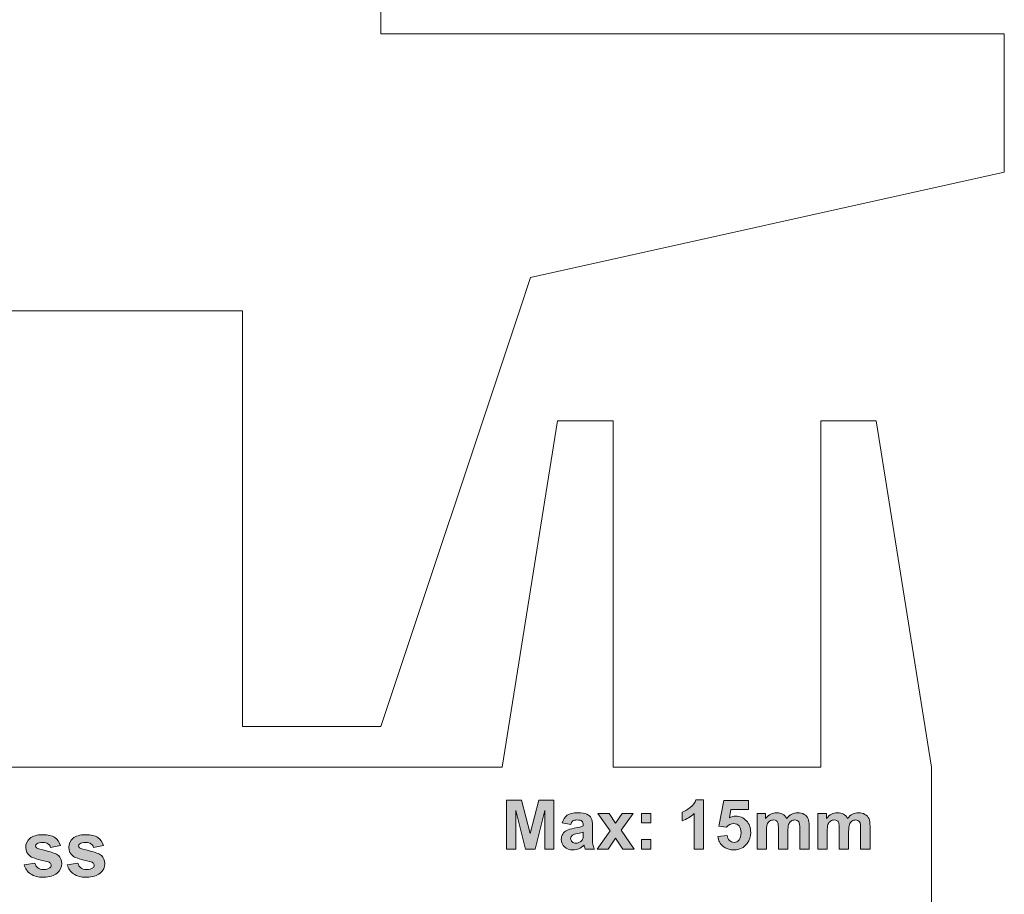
# Model space of a CAD drawing. Header units: millimetres. Extents: x 4 to 594, y -297 to -6.
# Tile 21 of 134: x 163 to 234, y -237 to -174. Entities that reach past the tile are written whole.
import ezdxf

# ---------------------------------------------------------------- set-up
doc = ezdxf.new("R2010")
doc.units = ezdxf.units.MM
doc.header["$MEASUREMENT"] = 0
doc.layers.add('Layer 1', color=7, linetype='Continuous', lineweight=0)

# ---------------------------------------------------------------- blocks, each defined once
blk = doc.blocks.new('Block_2')
at = {"layer": 'Layer 1', "color": 240, "lineweight": 0, "true_color": 0xed2224}
for points in [[(188.641, -54.83), (188.641, -54.83), (188.641, -174.83), (188.641, -174.83)], [(199.441, -192.43), (199.441, -192.43), (233.641, -184.83), (233.641, -184.83)], [(198.641, -194.83), (198.641, -194.83), (199.441, -192.43), (199.441, -192.43)], [(178.641, -194.83), (178.641, -194.83), (68.641, -194.83), (68.641, -194.83)], [(198.641, -194.83), (198.641, -194.83), (188.641, -224.83), (188.641, -224.83)]]:
    blk.add_open_spline(points, degree=3, dxfattribs=at)
for points in [[(233.641, -184.83), (233.641, -184.83), (233.641, -174.83), (233.641, -174.83), (233.641, -174.83), (188.641, -174.83), (188.641, -174.83)], [(188.641, -224.83), (188.641, -224.83), (178.641, -224.83), (178.641, -224.83), (178.641, -224.83), (178.641, -194.83), (178.641, -194.83)]]:
    blk.add_open_spline(points, degree=3, knots=[0, 0, 0, 0, 1, 1, 1, 2, 2, 2, 2], dxfattribs=at)
blk = doc.blocks.new('Block_26')
at = {"layer": 'Layer 1', "true_color": 0x010101, "transparency": 33554687}
for points in [[(197.717, -233.686), (197.717, -230.15), (198.79, -230.15), (199.424, -232.562), (200.05, -230.15), (201.125, -230.15), (201.125, -233.686), (200.463, -233.686), (200.461, -230.902), (199.764, -233.686), (199.076, -233.686), (198.382, -230.902), (198.379, -233.686)], [(204.255, -233.686), (205.178, -232.366), (204.294, -231.123), (205.121, -231.123), (205.573, -231.827), (206.054, -231.123), (206.848, -231.123), (205.979, -232.337), (206.927, -233.686), (206.101, -233.686), (205.573, -232.892), (205.048, -233.686)]]:
    blk.add_hatch(color=18, dxfattribs=at).paths.add_polyline_path(points)
h = blk.add_hatch(color=18, dxfattribs=at)
edge = h.paths.add_edge_path()
edge.add_spline(control_points=[(211.932, -233.686), (211.932, -233.686), (211.255, -233.686), (211.255, -233.686), (211.255, -233.686), (211.255, -231.126), (211.255, -231.126), (211.009, -231.358), (210.717, -231.53), (210.381, -231.641), (210.381, -231.641), (210.381, -231.024), (210.381, -231.024), (210.558, -230.966), (210.75, -230.857), (210.957, -230.695), (211.164, -230.533), (211.306, -230.345), (211.383, -230.13), (211.383, -230.13), (211.932, -230.13), (211.932, -230.13), (211.932, -230.13), (211.932, -233.686), (211.932, -233.686)], knot_values=[0, 0, 0, 0, 1, 1, 1, 2, 2, 2, 3, 3, 3, 4, 4, 4, 5, 5, 5, 6, 6, 6, 7, 7, 7, 8, 8, 8, 8], degree=3, periodic=0)
h = blk.add_hatch(color=18, dxfattribs=at)
edge = h.paths.add_edge_path()
edge.add_spline(control_points=[(212.955, -232.778), (212.955, -232.778), (213.632, -232.708), (213.632, -232.708), (213.652, -232.861), (213.708, -232.983), (213.803, -233.073), (213.899, -233.162), (214.008, -233.207), (214.132, -233.207), (214.274, -233.207), (214.394, -233.149), (214.492, -233.033), (214.59, -232.917), (214.639, -232.743), (214.639, -232.51), (214.639, -232.291), (214.591, -232.127), (214.493, -232.017), (214.396, -231.908), (214.269, -231.854), (214.113, -231.854), (213.918, -231.854), (213.742, -231.939), (213.587, -232.11), (213.587, -232.11), (213.039, -232.031), (213.039, -232.031), (213.039, -232.031), (213.385, -230.194), (213.385, -230.194), (213.385, -230.194), (215.178, -230.194), (215.178, -230.194), (215.178, -230.194), (215.178, -230.826), (215.178, -230.826), (215.178, -230.826), (213.899, -230.826), (213.899, -230.826), (213.899, -230.826), (213.792, -231.428), (213.792, -231.428), (213.943, -231.353), (214.098, -231.315), (214.256, -231.315), (214.557, -231.315), (214.812, -231.425), (215.021, -231.645), (215.231, -231.864), (215.336, -232.148), (215.336, -232.499), (215.336, -232.791), (215.251, -233.051), (215.082, -233.281), (214.852, -233.594), (214.532, -233.75), (214.124, -233.75), (213.797, -233.75), (213.531, -233.662), (213.325, -233.487), (213.118, -233.311), (212.996, -233.075), (212.955, -232.778)], knot_values=[0, 0, 0, 0, 1, 1, 1, 2, 2, 2, 3, 3, 3, 4, 4, 4, 5, 5, 5, 6, 6, 6, 7, 7, 7, 8, 8, 8, 9, 9, 9, 10, 10, 10, 11, 11, 11, 12, 12, 12, 13, 13, 13, 14, 14, 14, 15, 15, 15, 16, 16, 16, 17, 17, 17, 18, 18, 18, 19, 19, 19, 20, 20, 20, 21, 21, 21, 21], degree=3, periodic=0)
h = blk.add_hatch(color=18, dxfattribs=at)
edge = h.paths.add_edge_path()
edge.add_spline(control_points=[(203.249, -232.461), (203.162, -232.49), (203.025, -232.525), (202.836, -232.565), (202.649, -232.605), (202.525, -232.645), (202.468, -232.683), (202.38, -232.746), (202.335, -232.825), (202.335, -232.921), (202.335, -233.017), (202.371, -233.098), (202.441, -233.167), (202.512, -233.237), (202.602, -233.271), (202.711, -233.271), (202.833, -233.271), (202.95, -233.231), (203.061, -233.151), (203.143, -233.089), (203.197, -233.015), (203.223, -232.926), (203.24, -232.869), (203.249, -232.758), (203.249, -232.596), (203.249, -232.596), (203.249, -232.461), (203.249, -232.461)], knot_values=[0, 0, 0, 0, 1, 1, 1, 2, 2, 2, 3, 3, 3, 4, 4, 4, 5, 5, 5, 6, 6, 6, 7, 7, 7, 8, 8, 8, 9, 9, 9, 9], degree=3, periodic=0)
edge = h.paths.add_edge_path()
edge.add_spline(control_points=[(202.34, -231.913), (202.34, -231.913), (201.728, -231.804), (201.728, -231.804), (201.797, -231.554), (201.916, -231.369), (202.085, -231.249), (202.254, -231.128), (202.505, -231.068), (202.837, -231.068), (203.139, -231.068), (203.365, -231.104), (203.513, -231.175), (203.66, -231.247), (203.765, -231.338), (203.825, -231.448), (203.885, -231.558), (203.916, -231.76), (203.916, -232.054), (203.916, -232.054), (203.906, -232.845), (203.906, -232.845), (203.906, -233.069), (203.916, -233.236), (203.938, -233.343), (203.959, -233.45), (204, -233.564), (204.059, -233.686), (204.059, -233.686), (203.387, -233.686), (203.387, -233.686), (203.37, -233.642), (203.348, -233.576), (203.322, -233.488), (203.311, -233.448), (203.303, -233.422), (203.298, -233.409), (203.183, -233.523), (203.06, -233.608), (202.928, -233.665), (202.796, -233.721), (202.656, -233.75), (202.507, -233.75), (202.245, -233.75), (202.037, -233.679), (201.886, -233.535), (201.734, -233.393), (201.659, -233.212), (201.659, -232.993), (201.659, -232.849), (201.693, -232.72), (201.762, -232.606), (201.831, -232.493), (201.928, -232.406), (202.053, -232.346), (202.177, -232.286), (202.357, -232.233), (202.591, -232.188), (202.907, -232.129), (203.127, -232.073), (203.249, -232.022), (203.249, -232.022), (203.249, -231.953), (203.249, -231.953), (203.249, -231.822), (203.217, -231.728), (203.153, -231.671), (203.088, -231.615), (202.966, -231.587), (202.787, -231.587), (202.666, -231.587), (202.572, -231.611), (202.505, -231.659), (202.436, -231.707), (202.382, -231.792), (202.34, -231.913), (202.34, -231.913), (202.34, -231.913), (202.34, -231.913)], knot_values=[0, 0, 0, 0, 1, 1, 1, 2, 2, 2, 3, 3, 3, 4, 4, 4, 5, 5, 5, 6, 6, 6, 7, 7, 7, 8, 8, 8, 9, 9, 9, 10, 10, 10, 11, 11, 11, 12, 12, 12, 13, 13, 13, 14, 14, 14, 15, 15, 15, 16, 16, 16, 17, 17, 17, 18, 18, 18, 19, 19, 19, 20, 20, 20, 21, 21, 21, 22, 22, 22, 23, 23, 23, 24, 24, 24, 25, 25, 25, 26, 26, 26, 26], degree=3, periodic=0)
h = blk.add_hatch(color=18, dxfattribs=at)
edge = h.paths.add_edge_path()
edge.add_spline(control_points=[(207.458, -233.686), (207.458, -233.686), (207.458, -233.009), (207.458, -233.009), (207.458, -233.009), (208.135, -233.009), (208.135, -233.009), (208.135, -233.009), (208.135, -233.686), (208.135, -233.686), (208.135, -233.686), (207.458, -233.686), (207.458, -233.686)], knot_values=[0, 0, 0, 0, 1, 1, 1, 2, 2, 2, 3, 3, 3, 4, 4, 4, 4], degree=3, periodic=0)
edge = h.paths.add_edge_path()
edge.add_spline(control_points=[(207.458, -231.799), (207.458, -231.799), (207.458, -231.123), (207.458, -231.123), (207.458, -231.123), (208.135, -231.123), (208.135, -231.123), (208.135, -231.123), (208.135, -231.799), (208.135, -231.799), (208.135, -231.799), (207.458, -231.799), (207.458, -231.799), (207.458, -231.799), (207.458, -231.799), (207.458, -231.799)], knot_values=[0, 0, 0, 0, 1, 1, 1, 2, 2, 2, 3, 3, 3, 4, 4, 4, 5, 5, 5, 5], degree=3, periodic=0)
h = blk.add_hatch(color=18, dxfattribs=at)
edge = h.paths.add_edge_path()
edge.add_spline(control_points=[(215.791, -231.123), (215.791, -231.123), (216.413, -231.123), (216.413, -231.123), (216.413, -231.123), (216.413, -231.473), (216.413, -231.473), (216.636, -231.203), (216.902, -231.068), (217.211, -231.068), (217.375, -231.068), (217.517, -231.102), (217.637, -231.17), (217.758, -231.237), (217.857, -231.339), (217.934, -231.476), (218.046, -231.339), (218.168, -231.237), (218.298, -231.17), (218.428, -231.102), (218.567, -231.068), (218.716, -231.068), (218.903, -231.068), (219.062, -231.106), (219.193, -231.183), (219.323, -231.259), (219.42, -231.371), (219.484, -231.519), (219.531, -231.628), (219.554, -231.805), (219.554, -232.05), (219.554, -232.05), (219.554, -233.686), (219.554, -233.686), (219.554, -233.686), (218.878, -233.686), (218.878, -233.686), (218.878, -233.686), (218.878, -232.223), (218.878, -232.223), (218.878, -231.969), (218.855, -231.805), (218.808, -231.732), (218.745, -231.636), (218.648, -231.587), (218.518, -231.587), (218.423, -231.587), (218.334, -231.616), (218.25, -231.673), (218.167, -231.732), (218.106, -231.817), (218.069, -231.928), (218.032, -232.04), (218.013, -232.216), (218.013, -232.457), (218.013, -232.457), (218.013, -233.686), (218.013, -233.686), (218.013, -233.686), (217.337, -233.686), (217.337, -233.686), (217.337, -233.686), (217.337, -232.283), (217.337, -232.283), (217.337, -232.035), (217.324, -231.873), (217.301, -231.802), (217.277, -231.729), (217.24, -231.675), (217.189, -231.64), (217.138, -231.604), (217.069, -231.587), (216.983, -231.587), (216.878, -231.587), (216.784, -231.615), (216.701, -231.671), (216.617, -231.728), (216.558, -231.808), (216.522, -231.915), (216.486, -232.021), (216.468, -232.197), (216.468, -232.442), (216.468, -232.442), (216.468, -233.686), (216.468, -233.686), (216.468, -233.686), (215.791, -233.686), (215.791, -233.686), (215.791, -233.686), (215.791, -231.123), (215.791, -231.123)], knot_values=[0, 0, 0, 0, 1, 1, 1, 2, 2, 2, 3, 3, 3, 4, 4, 4, 5, 5, 5, 6, 6, 6, 7, 7, 7, 8, 8, 8, 9, 9, 9, 10, 10, 10, 11, 11, 11, 12, 12, 12, 13, 13, 13, 14, 14, 14, 15, 15, 15, 16, 16, 16, 17, 17, 17, 18, 18, 18, 19, 19, 19, 20, 20, 20, 21, 21, 21, 22, 22, 22, 23, 23, 23, 24, 24, 24, 25, 25, 25, 26, 26, 26, 27, 27, 27, 28, 28, 28, 29, 29, 29, 30, 30, 30, 30], degree=3, periodic=0)
h = blk.add_hatch(color=18, dxfattribs=at)
edge = h.paths.add_edge_path()
edge.add_spline(control_points=[(220.182, -231.123), (220.182, -231.123), (220.805, -231.123), (220.805, -231.123), (220.805, -231.123), (220.805, -231.473), (220.805, -231.473), (221.028, -231.203), (221.294, -231.068), (221.602, -231.068), (221.766, -231.068), (221.908, -231.102), (222.029, -231.17), (222.15, -231.237), (222.248, -231.339), (222.325, -231.476), (222.438, -231.339), (222.56, -231.237), (222.69, -231.17), (222.82, -231.102), (222.959, -231.068), (223.107, -231.068), (223.295, -231.068), (223.453, -231.106), (223.584, -231.183), (223.714, -231.259), (223.812, -231.371), (223.876, -231.519), (223.923, -231.628), (223.946, -231.805), (223.946, -232.05), (223.946, -232.05), (223.946, -233.686), (223.946, -233.686), (223.946, -233.686), (223.269, -233.686), (223.269, -233.686), (223.269, -233.686), (223.269, -232.223), (223.269, -232.223), (223.269, -231.969), (223.246, -231.805), (223.199, -231.732), (223.137, -231.636), (223.039, -231.587), (222.909, -231.587), (222.815, -231.587), (222.725, -231.616), (222.641, -231.673), (222.558, -231.732), (222.497, -231.817), (222.46, -231.928), (222.423, -232.04), (222.405, -232.216), (222.405, -232.457), (222.405, -232.457), (222.405, -233.686), (222.405, -233.686), (222.405, -233.686), (221.728, -233.686), (221.728, -233.686), (221.728, -233.686), (221.728, -232.283), (221.728, -232.283), (221.728, -232.035), (221.716, -231.873), (221.692, -231.802), (221.668, -231.729), (221.631, -231.675), (221.58, -231.64), (221.53, -231.604), (221.461, -231.587), (221.374, -231.587), (221.27, -231.587), (221.176, -231.615), (221.093, -231.671), (221.009, -231.728), (220.95, -231.808), (220.913, -231.915), (220.877, -232.021), (220.859, -232.197), (220.859, -232.442), (220.859, -232.442), (220.859, -233.686), (220.859, -233.686), (220.859, -233.686), (220.182, -233.686), (220.182, -233.686), (220.182, -233.686), (220.182, -231.123), (220.182, -231.123)], knot_values=[0, 0, 0, 0, 1, 1, 1, 2, 2, 2, 3, 3, 3, 4, 4, 4, 5, 5, 5, 6, 6, 6, 7, 7, 7, 8, 8, 8, 9, 9, 9, 10, 10, 10, 11, 11, 11, 12, 12, 12, 13, 13, 13, 14, 14, 14, 15, 15, 15, 16, 16, 16, 17, 17, 17, 18, 18, 18, 19, 19, 19, 20, 20, 20, 21, 21, 21, 22, 22, 22, 23, 23, 23, 24, 24, 24, 25, 25, 25, 26, 26, 26, 27, 27, 27, 28, 28, 28, 29, 29, 29, 30, 30, 30, 30], degree=3, periodic=0)
at = {"layer": 'Layer 1', "true_color": 0x2c2a29, "transparency": 33554687}
h = blk.add_hatch(color=250, dxfattribs=at)
edge = h.paths.add_edge_path()
edge.add_spline(control_points=[(162.892, -234.826), (162.892, -234.826), (163.663, -234.707), (163.663, -234.707), (163.696, -234.857), (163.762, -234.97), (163.863, -235.048), (163.962, -235.126), (164.103, -235.164), (164.283, -235.164), (164.481, -235.164), (164.63, -235.128), (164.73, -235.054), (164.798, -235.002), (164.831, -234.933), (164.831, -234.846), (164.831, -234.788), (164.812, -234.739), (164.776, -234.7), (164.738, -234.664), (164.652, -234.629), (164.52, -234.598), (163.901, -234.46), (163.509, -234.334), (163.343, -234.22), (163.113, -234.061), (162.999, -233.841), (162.999, -233.559), (162.999, -233.304), (163.098, -233.091), (163.296, -232.918), (163.495, -232.745), (163.802, -232.658), (164.218, -232.658), (164.615, -232.658), (164.91, -232.724), (165.103, -232.855), (165.296, -232.986), (165.429, -233.18), (165.502, -233.437), (165.502, -233.437), (164.781, -233.573), (164.781, -233.573), (164.75, -233.458), (164.69, -233.369), (164.604, -233.308), (164.517, -233.247), (164.393, -233.217), (164.232, -233.217), (164.029, -233.217), (163.884, -233.245), (163.796, -233.303), (163.737, -233.343), (163.708, -233.396), (163.708, -233.46), (163.708, -233.515), (163.733, -233.562), (163.784, -233.601), (163.854, -233.652), (164.094, -233.725), (164.503, -233.819), (164.913, -233.913), (165.199, -234.028), (165.361, -234.164), (165.522, -234.302), (165.602, -234.494), (165.602, -234.741), (165.602, -235.009), (165.491, -235.24), (165.269, -235.433), (165.047, -235.626), (164.718, -235.723), (164.283, -235.723), (163.888, -235.723), (163.575, -235.642), (163.344, -235.481), (163.114, -235.32), (162.963, -235.102), (162.892, -234.826)], knot_values=[0, 0, 0, 0, 1, 1, 1, 2, 2, 2, 3, 3, 3, 4, 4, 4, 5, 5, 5, 6, 6, 6, 7, 7, 7, 8, 8, 8, 9, 9, 9, 10, 10, 10, 11, 11, 11, 12, 12, 12, 13, 13, 13, 14, 14, 14, 15, 15, 15, 16, 16, 16, 17, 17, 17, 18, 18, 18, 19, 19, 19, 20, 20, 20, 21, 21, 21, 22, 22, 22, 23, 23, 23, 24, 24, 24, 25, 25, 25, 26, 26, 26, 26], degree=3, periodic=0)
h = blk.add_hatch(color=250, dxfattribs=at)
edge = h.paths.add_edge_path()
edge.add_spline(control_points=[(166, -234.826), (166, -234.826), (166.771, -234.707), (166.771, -234.707), (166.803, -234.857), (166.869, -234.97), (166.97, -235.048), (167.07, -235.126), (167.21, -235.164), (167.39, -235.164), (167.588, -235.164), (167.737, -235.128), (167.838, -235.054), (167.905, -235.002), (167.938, -234.933), (167.938, -234.846), (167.938, -234.788), (167.92, -234.739), (167.883, -234.7), (167.845, -234.664), (167.76, -234.629), (167.627, -234.598), (167.008, -234.46), (166.616, -234.334), (166.45, -234.22), (166.22, -234.061), (166.106, -233.841), (166.106, -233.559), (166.106, -233.304), (166.205, -233.091), (166.404, -232.918), (166.602, -232.745), (166.909, -232.658), (167.326, -232.658), (167.722, -232.658), (168.017, -232.724), (168.21, -232.855), (168.403, -232.986), (168.536, -233.18), (168.609, -233.437), (168.609, -233.437), (167.888, -233.573), (167.888, -233.573), (167.857, -233.458), (167.798, -233.369), (167.711, -233.308), (167.625, -233.247), (167.501, -233.217), (167.34, -233.217), (167.137, -233.217), (166.991, -233.245), (166.903, -233.303), (166.844, -233.343), (166.815, -233.396), (166.815, -233.46), (166.815, -233.515), (166.84, -233.562), (166.892, -233.601), (166.962, -233.652), (167.201, -233.725), (167.611, -233.819), (168.02, -233.913), (168.306, -234.028), (168.468, -234.164), (168.629, -234.302), (168.709, -234.494), (168.709, -234.741), (168.709, -235.009), (168.599, -235.24), (168.376, -235.433), (168.154, -235.626), (167.826, -235.723), (167.39, -235.723), (166.995, -235.723), (166.682, -235.642), (166.451, -235.481), (166.221, -235.32), (166.07, -235.102), (166, -234.826)], knot_values=[0, 0, 0, 0, 1, 1, 1, 2, 2, 2, 3, 3, 3, 4, 4, 4, 5, 5, 5, 6, 6, 6, 7, 7, 7, 8, 8, 8, 9, 9, 9, 10, 10, 10, 11, 11, 11, 12, 12, 12, 13, 13, 13, 14, 14, 14, 15, 15, 15, 16, 16, 16, 17, 17, 17, 18, 18, 18, 19, 19, 19, 20, 20, 20, 21, 21, 21, 22, 22, 22, 23, 23, 23, 24, 24, 24, 25, 25, 25, 26, 26, 26, 26], degree=3, periodic=0)
at = {"layer": 'Layer 1'}
for points in [[(197.717, -233.686), (197.717, -230.15), (198.79, -230.15), (199.424, -232.562), (200.05, -230.15), (201.125, -230.15), (201.125, -233.686), (200.463, -233.686), (200.461, -230.902), (199.764, -233.686), (199.076, -233.686), (198.382, -230.902), (198.379, -233.686)], [(204.255, -233.686), (205.178, -232.366), (204.294, -231.123), (205.121, -231.123), (205.573, -231.827), (206.054, -231.123), (206.848, -231.123), (205.979, -232.337), (206.927, -233.686), (206.101, -233.686), (205.573, -232.892), (205.048, -233.686)]]:
    blk.add_lwpolyline(points, close=True, dxfattribs=at)
at = {"layer": 'Layer 1', "color": 240, "lineweight": 0, "true_color": 0xed2224}
for points in [[(201.394, -202.772), (201.394, -202.772), (197.394, -227.772), (197.394, -227.772)], [(224.394, -202.772), (224.394, -202.772), (228.394, -227.772), (228.394, -227.772)]]:
    blk.add_open_spline(points, degree=3, dxfattribs=at)
for points, knots in [([(201.394, -202.772), (201.394, -202.772), (205.394, -202.772), (205.394, -202.772), (205.394, -202.772), (205.394, -227.772), (205.394, -227.772), (205.394, -227.772), (220.394, -227.772), (220.394, -227.772), (220.394, -227.772), (220.394, -202.772), (220.394, -202.772), (220.394, -202.772), (224.394, -202.772), (224.394, -202.772)], [0, 0, 0, 0, 1, 1, 1, 2, 2, 2, 3, 3, 3, 4, 4, 4, 5, 5, 5, 5]), ([(88.394, -257.772), (88.394, -257.772), (88.394, -232.772), (88.394, -232.772), (88.394, -230.022), (90.644, -227.772), (93.394, -227.772), (93.394, -227.772), (197.394, -227.772), (197.394, -227.772)], [0, 0, 0, 0, 1, 1, 1, 2, 2, 2, 3, 3, 3, 3]), ([(228.394, -227.772), (228.394, -227.772), (228.394, -252.772), (228.394, -252.772), (228.394, -255.522), (226.144, -257.772), (223.394, -257.772), (223.394, -257.772), (109.394, -257.772), (109.394, -257.772)], [0, 0, 0, 0, 1, 1, 1, 2, 2, 2, 3, 3, 3, 3])]:
    blk.add_open_spline(points, degree=3, knots=knots, dxfattribs=at)
at = {"layer": 'Layer 1'}
for points, knots in [([(211.932, -233.686), (211.932, -233.686), (211.255, -233.686), (211.255, -233.686), (211.255, -233.686), (211.255, -231.126), (211.255, -231.126), (211.009, -231.358), (210.717, -231.53), (210.381, -231.641), (210.381, -231.641), (210.381, -231.024), (210.381, -231.024), (210.558, -230.966), (210.75, -230.857), (210.957, -230.695), (211.164, -230.533), (211.306, -230.345), (211.383, -230.13), (211.383, -230.13), (211.932, -230.13), (211.932, -230.13), (211.932, -230.13), (211.932, -233.686), (211.932, -233.686)], [0, 0, 0, 0, 1, 1, 1, 2, 2, 2, 3, 3, 3, 4, 4, 4, 5, 5, 5, 6, 6, 6, 7, 7, 7, 8, 8, 8, 8]), ([(212.955, -232.778), (212.955, -232.778), (213.632, -232.708), (213.632, -232.708), (213.652, -232.861), (213.708, -232.983), (213.803, -233.073), (213.899, -233.162), (214.008, -233.207), (214.132, -233.207), (214.274, -233.207), (214.394, -233.149), (214.492, -233.033), (214.59, -232.917), (214.639, -232.743), (214.639, -232.51), (214.639, -232.291), (214.591, -232.127), (214.493, -232.017), (214.396, -231.908), (214.269, -231.854), (214.113, -231.854), (213.918, -231.854), (213.742, -231.939), (213.587, -232.11), (213.587, -232.11), (213.039, -232.031), (213.039, -232.031), (213.039, -232.031), (213.385, -230.194), (213.385, -230.194), (213.385, -230.194), (215.178, -230.194), (215.178, -230.194), (215.178, -230.194), (215.178, -230.826), (215.178, -230.826), (215.178, -230.826), (213.899, -230.826), (213.899, -230.826), (213.899, -230.826), (213.792, -231.428), (213.792, -231.428), (213.943, -231.353), (214.098, -231.315), (214.256, -231.315), (214.557, -231.315), (214.812, -231.425), (215.021, -231.645), (215.231, -231.864), (215.336, -232.148), (215.336, -232.499), (215.336, -232.791), (215.251, -233.051), (215.082, -233.281), (214.852, -233.594), (214.532, -233.75), (214.124, -233.75), (213.797, -233.75), (213.531, -233.662), (213.325, -233.487), (213.118, -233.311), (212.996, -233.075), (212.955, -232.778)], [0, 0, 0, 0, 1, 1, 1, 2, 2, 2, 3, 3, 3, 4, 4, 4, 5, 5, 5, 6, 6, 6, 7, 7, 7, 8, 8, 8, 9, 9, 9, 10, 10, 10, 11, 11, 11, 12, 12, 12, 13, 13, 13, 14, 14, 14, 15, 15, 15, 16, 16, 16, 17, 17, 17, 18, 18, 18, 19, 19, 19, 20, 20, 20, 21, 21, 21, 21]), ([(202.34, -231.913), (202.34, -231.913), (201.728, -231.804), (201.728, -231.804), (201.797, -231.554), (201.916, -231.369), (202.085, -231.249), (202.254, -231.128), (202.505, -231.068), (202.837, -231.068), (203.139, -231.068), (203.365, -231.104), (203.513, -231.175), (203.66, -231.247), (203.765, -231.338), (203.825, -231.448), (203.885, -231.558), (203.916, -231.76), (203.916, -232.054), (203.916, -232.054), (203.906, -232.845), (203.906, -232.845), (203.906, -233.069), (203.916, -233.236), (203.938, -233.343), (203.959, -233.45), (204, -233.564), (204.059, -233.686), (204.059, -233.686), (203.387, -233.686), (203.387, -233.686), (203.37, -233.642), (203.348, -233.576), (203.322, -233.488), (203.311, -233.448), (203.303, -233.422), (203.298, -233.409), (203.183, -233.523), (203.06, -233.608), (202.928, -233.665), (202.796, -233.721), (202.656, -233.75), (202.507, -233.75), (202.245, -233.75), (202.037, -233.679), (201.886, -233.535), (201.734, -233.393), (201.659, -233.212), (201.659, -232.993), (201.659, -232.849), (201.693, -232.72), (201.762, -232.606), (201.831, -232.493), (201.928, -232.406), (202.053, -232.346), (202.177, -232.286), (202.357, -232.233), (202.591, -232.188), (202.907, -232.129), (203.127, -232.073), (203.249, -232.022), (203.249, -232.022), (203.249, -231.953), (203.249, -231.953), (203.249, -231.822), (203.217, -231.728), (203.153, -231.671), (203.088, -231.615), (202.966, -231.587), (202.787, -231.587), (202.666, -231.587), (202.572, -231.611), (202.505, -231.659), (202.436, -231.707), (202.382, -231.792), (202.34, -231.913), (202.34, -231.913), (202.34, -231.913), (202.34, -231.913)], [0, 0, 0, 0, 1, 1, 1, 2, 2, 2, 3, 3, 3, 4, 4, 4, 5, 5, 5, 6, 6, 6, 7, 7, 7, 8, 8, 8, 9, 9, 9, 10, 10, 10, 11, 11, 11, 12, 12, 12, 13, 13, 13, 14, 14, 14, 15, 15, 15, 16, 16, 16, 17, 17, 17, 18, 18, 18, 19, 19, 19, 20, 20, 20, 21, 21, 21, 22, 22, 22, 23, 23, 23, 24, 24, 24, 25, 25, 25, 26, 26, 26, 26]), ([(207.458, -231.799), (207.458, -231.799), (207.458, -231.123), (207.458, -231.123), (207.458, -231.123), (208.135, -231.123), (208.135, -231.123), (208.135, -231.123), (208.135, -231.799), (208.135, -231.799), (208.135, -231.799), (207.458, -231.799), (207.458, -231.799), (207.458, -231.799), (207.458, -231.799), (207.458, -231.799)], [0, 0, 0, 0, 1, 1, 1, 2, 2, 2, 3, 3, 3, 4, 4, 4, 5, 5, 5, 5]), ([(215.791, -231.123), (215.791, -231.123), (216.413, -231.123), (216.413, -231.123), (216.413, -231.123), (216.413, -231.473), (216.413, -231.473), (216.636, -231.203), (216.902, -231.068), (217.211, -231.068), (217.375, -231.068), (217.517, -231.102), (217.637, -231.17), (217.758, -231.237), (217.857, -231.339), (217.934, -231.476), (218.046, -231.339), (218.168, -231.237), (218.298, -231.17), (218.428, -231.102), (218.567, -231.068), (218.716, -231.068), (218.903, -231.068), (219.062, -231.106), (219.193, -231.183), (219.323, -231.259), (219.42, -231.371), (219.484, -231.519), (219.531, -231.628), (219.554, -231.805), (219.554, -232.05), (219.554, -232.05), (219.554, -233.686), (219.554, -233.686), (219.554, -233.686), (218.878, -233.686), (218.878, -233.686), (218.878, -233.686), (218.878, -232.223), (218.878, -232.223), (218.878, -231.969), (218.855, -231.805), (218.808, -231.732), (218.745, -231.636), (218.648, -231.587), (218.518, -231.587), (218.423, -231.587), (218.334, -231.616), (218.25, -231.673), (218.167, -231.732), (218.106, -231.817), (218.069, -231.928), (218.032, -232.04), (218.013, -232.216), (218.013, -232.457), (218.013, -232.457), (218.013, -233.686), (218.013, -233.686), (218.013, -233.686), (217.337, -233.686), (217.337, -233.686), (217.337, -233.686), (217.337, -232.283), (217.337, -232.283), (217.337, -232.035), (217.324, -231.873), (217.301, -231.802), (217.277, -231.729), (217.24, -231.675), (217.189, -231.64), (217.138, -231.604), (217.069, -231.587), (216.983, -231.587), (216.878, -231.587), (216.784, -231.615), (216.701, -231.671), (216.617, -231.728), (216.558, -231.808), (216.522, -231.915), (216.486, -232.021), (216.468, -232.197), (216.468, -232.442), (216.468, -232.442), (216.468, -233.686), (216.468, -233.686), (216.468, -233.686), (215.791, -233.686), (215.791, -233.686), (215.791, -233.686), (215.791, -231.123), (215.791, -231.123)], [0, 0, 0, 0, 1, 1, 1, 2, 2, 2, 3, 3, 3, 4, 4, 4, 5, 5, 5, 6, 6, 6, 7, 7, 7, 8, 8, 8, 9, 9, 9, 10, 10, 10, 11, 11, 11, 12, 12, 12, 13, 13, 13, 14, 14, 14, 15, 15, 15, 16, 16, 16, 17, 17, 17, 18, 18, 18, 19, 19, 19, 20, 20, 20, 21, 21, 21, 22, 22, 22, 23, 23, 23, 24, 24, 24, 25, 25, 25, 26, 26, 26, 27, 27, 27, 28, 28, 28, 29, 29, 29, 30, 30, 30, 30]), ([(220.182, -231.123), (220.182, -231.123), (220.805, -231.123), (220.805, -231.123), (220.805, -231.123), (220.805, -231.473), (220.805, -231.473), (221.028, -231.203), (221.294, -231.068), (221.602, -231.068), (221.766, -231.068), (221.908, -231.102), (222.029, -231.17), (222.15, -231.237), (222.248, -231.339), (222.325, -231.476), (222.438, -231.339), (222.56, -231.237), (222.69, -231.17), (222.82, -231.102), (222.959, -231.068), (223.107, -231.068), (223.295, -231.068), (223.453, -231.106), (223.584, -231.183), (223.714, -231.259), (223.812, -231.371), (223.876, -231.519), (223.923, -231.628), (223.946, -231.805), (223.946, -232.05), (223.946, -232.05), (223.946, -233.686), (223.946, -233.686), (223.946, -233.686), (223.269, -233.686), (223.269, -233.686), (223.269, -233.686), (223.269, -232.223), (223.269, -232.223), (223.269, -231.969), (223.246, -231.805), (223.199, -231.732), (223.137, -231.636), (223.039, -231.587), (222.909, -231.587), (222.815, -231.587), (222.725, -231.616), (222.641, -231.673), (222.558, -231.732), (222.497, -231.817), (222.46, -231.928), (222.423, -232.04), (222.405, -232.216), (222.405, -232.457), (222.405, -232.457), (222.405, -233.686), (222.405, -233.686), (222.405, -233.686), (221.728, -233.686), (221.728, -233.686), (221.728, -233.686), (221.728, -232.283), (221.728, -232.283), (221.728, -232.035), (221.716, -231.873), (221.692, -231.802), (221.668, -231.729), (221.631, -231.675), (221.58, -231.64), (221.53, -231.604), (221.461, -231.587), (221.374, -231.587), (221.27, -231.587), (221.176, -231.615), (221.093, -231.671), (221.009, -231.728), (220.95, -231.808), (220.913, -231.915), (220.877, -232.021), (220.859, -232.197), (220.859, -232.442), (220.859, -232.442), (220.859, -233.686), (220.859, -233.686), (220.859, -233.686), (220.182, -233.686), (220.182, -233.686), (220.182, -233.686), (220.182, -231.123), (220.182, -231.123)], [0, 0, 0, 0, 1, 1, 1, 2, 2, 2, 3, 3, 3, 4, 4, 4, 5, 5, 5, 6, 6, 6, 7, 7, 7, 8, 8, 8, 9, 9, 9, 10, 10, 10, 11, 11, 11, 12, 12, 12, 13, 13, 13, 14, 14, 14, 15, 15, 15, 16, 16, 16, 17, 17, 17, 18, 18, 18, 19, 19, 19, 20, 20, 20, 21, 21, 21, 22, 22, 22, 23, 23, 23, 24, 24, 24, 25, 25, 25, 26, 26, 26, 27, 27, 27, 28, 28, 28, 29, 29, 29, 30, 30, 30, 30]), ([(162.892, -234.826), (162.892, -234.826), (163.663, -234.707), (163.663, -234.707), (163.696, -234.857), (163.762, -234.97), (163.863, -235.048), (163.962, -235.126), (164.103, -235.164), (164.283, -235.164), (164.481, -235.164), (164.63, -235.128), (164.73, -235.054), (164.798, -235.002), (164.831, -234.933), (164.831, -234.846), (164.831, -234.788), (164.812, -234.739), (164.776, -234.7), (164.738, -234.664), (164.652, -234.629), (164.52, -234.598), (163.901, -234.46), (163.509, -234.334), (163.343, -234.22), (163.113, -234.061), (162.999, -233.841), (162.999, -233.559), (162.999, -233.304), (163.098, -233.091), (163.296, -232.918), (163.495, -232.745), (163.802, -232.658), (164.218, -232.658), (164.615, -232.658), (164.91, -232.724), (165.103, -232.855), (165.296, -232.986), (165.429, -233.18), (165.502, -233.437), (165.502, -233.437), (164.781, -233.573), (164.781, -233.573), (164.75, -233.458), (164.69, -233.369), (164.604, -233.308), (164.517, -233.247), (164.393, -233.217), (164.232, -233.217), (164.029, -233.217), (163.884, -233.245), (163.796, -233.303), (163.737, -233.343), (163.708, -233.396), (163.708, -233.46), (163.708, -233.515), (163.733, -233.562), (163.784, -233.601), (163.854, -233.652), (164.094, -233.725), (164.503, -233.819), (164.913, -233.913), (165.199, -234.028), (165.361, -234.164), (165.522, -234.302), (165.602, -234.494), (165.602, -234.741), (165.602, -235.009), (165.491, -235.24), (165.269, -235.433), (165.047, -235.626), (164.718, -235.723), (164.283, -235.723), (163.888, -235.723), (163.575, -235.642), (163.344, -235.481), (163.114, -235.32), (162.963, -235.102), (162.892, -234.826)], [0, 0, 0, 0, 1, 1, 1, 2, 2, 2, 3, 3, 3, 4, 4, 4, 5, 5, 5, 6, 6, 6, 7, 7, 7, 8, 8, 8, 9, 9, 9, 10, 10, 10, 11, 11, 11, 12, 12, 12, 13, 13, 13, 14, 14, 14, 15, 15, 15, 16, 16, 16, 17, 17, 17, 18, 18, 18, 19, 19, 19, 20, 20, 20, 21, 21, 21, 22, 22, 22, 23, 23, 23, 24, 24, 24, 25, 25, 25, 26, 26, 26, 26]), ([(166, -234.826), (166, -234.826), (166.771, -234.707), (166.771, -234.707), (166.803, -234.857), (166.869, -234.97), (166.97, -235.048), (167.07, -235.126), (167.21, -235.164), (167.39, -235.164), (167.588, -235.164), (167.737, -235.128), (167.838, -235.054), (167.905, -235.002), (167.938, -234.933), (167.938, -234.846), (167.938, -234.788), (167.92, -234.739), (167.883, -234.7), (167.845, -234.664), (167.76, -234.629), (167.627, -234.598), (167.008, -234.46), (166.616, -234.334), (166.45, -234.22), (166.22, -234.061), (166.106, -233.841), (166.106, -233.559), (166.106, -233.304), (166.205, -233.091), (166.404, -232.918), (166.602, -232.745), (166.909, -232.658), (167.326, -232.658), (167.722, -232.658), (168.017, -232.724), (168.21, -232.855), (168.403, -232.986), (168.536, -233.18), (168.609, -233.437), (168.609, -233.437), (167.888, -233.573), (167.888, -233.573), (167.857, -233.458), (167.798, -233.369), (167.711, -233.308), (167.625, -233.247), (167.501, -233.217), (167.34, -233.217), (167.137, -233.217), (166.991, -233.245), (166.903, -233.303), (166.844, -233.343), (166.815, -233.396), (166.815, -233.46), (166.815, -233.515), (166.84, -233.562), (166.892, -233.601), (166.962, -233.652), (167.201, -233.725), (167.611, -233.819), (168.02, -233.913), (168.306, -234.028), (168.468, -234.164), (168.629, -234.302), (168.709, -234.494), (168.709, -234.741), (168.709, -235.009), (168.599, -235.24), (168.376, -235.433), (168.154, -235.626), (167.826, -235.723), (167.39, -235.723), (166.995, -235.723), (166.682, -235.642), (166.451, -235.481), (166.221, -235.32), (166.07, -235.102), (166, -234.826)], [0, 0, 0, 0, 1, 1, 1, 2, 2, 2, 3, 3, 3, 4, 4, 4, 5, 5, 5, 6, 6, 6, 7, 7, 7, 8, 8, 8, 9, 9, 9, 10, 10, 10, 11, 11, 11, 12, 12, 12, 13, 13, 13, 14, 14, 14, 15, 15, 15, 16, 16, 16, 17, 17, 17, 18, 18, 18, 19, 19, 19, 20, 20, 20, 21, 21, 21, 22, 22, 22, 23, 23, 23, 24, 24, 24, 25, 25, 25, 26, 26, 26, 26]), ([(203.249, -232.461), (203.162, -232.49), (203.025, -232.525), (202.836, -232.565), (202.649, -232.605), (202.525, -232.645), (202.468, -232.683), (202.38, -232.746), (202.335, -232.825), (202.335, -232.921), (202.335, -233.017), (202.371, -233.098), (202.441, -233.167), (202.512, -233.237), (202.602, -233.271), (202.711, -233.271), (202.833, -233.271), (202.95, -233.231), (203.061, -233.151), (203.143, -233.089), (203.197, -233.015), (203.223, -232.926), (203.24, -232.869), (203.249, -232.758), (203.249, -232.596), (203.249, -232.596), (203.249, -232.461), (203.249, -232.461)], [0, 0, 0, 0, 1, 1, 1, 2, 2, 2, 3, 3, 3, 4, 4, 4, 5, 5, 5, 6, 6, 6, 7, 7, 7, 8, 8, 8, 9, 9, 9, 9]), ([(207.458, -233.686), (207.458, -233.686), (207.458, -233.009), (207.458, -233.009), (207.458, -233.009), (208.135, -233.009), (208.135, -233.009), (208.135, -233.009), (208.135, -233.686), (208.135, -233.686), (208.135, -233.686), (207.458, -233.686), (207.458, -233.686)], [0, 0, 0, 0, 1, 1, 1, 2, 2, 2, 3, 3, 3, 4, 4, 4, 4])]:
    blk.add_open_spline(points, degree=3, knots=knots, dxfattribs=at)
blk = doc.blocks.new('Block_0')
at = {"layer": 'Layer 1'}
for name in ['Block_2', 'Block_26']:
    blk.add_blockref(name, (0, 0), dxfattribs=at)

msp = doc.modelspace()

# ---------------------------------------------------------------- block references
at = {"layer": 'Layer 1'}
msp.add_blockref('Block_0', (0, 0), dxfattribs=at)

doc.saveas('drawing.dxf')
